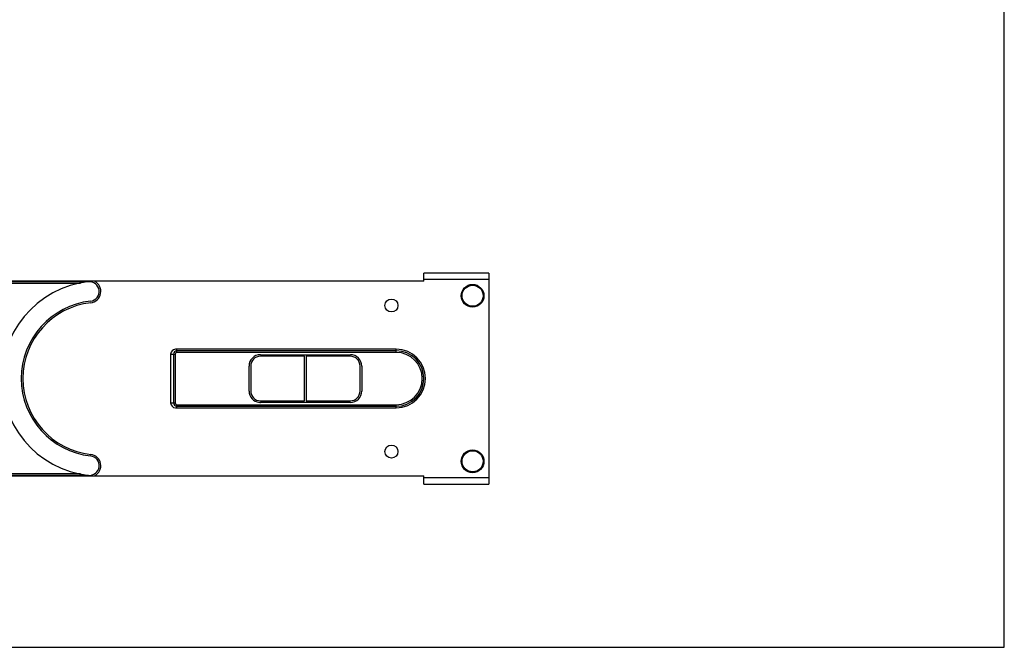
# Model space of a CAD drawing. Header units: millimetres. Extents: x 0 to 559, y 0 to 432.
# Tile 9 of 18: x 256 to 559, y 0 to 193. Entities that reach past the tile are written whole.
import ezdxf

# ---------------------------------------------------------------- set-up
doc = ezdxf.new("R2010")
doc.units = ezdxf.units.MM
doc.header["$LTSCALE"] = 30.734
doc.layers.get('0').update_dxf_attribs({"linetype": 'CONTINUOUS'})
doc.layers.add('02___PRT_ALL_AXES', color=7, linetype='CONTINUOUS')
doc.layers.add('03___PRT_ALL_CURVES', color=7, linetype='CONTINUOUS')

msp = doc.modelspace()

# ---------------------------------------------------------------- linework, layer by layer
at = {"color": 7, "linetype": 'CONTINUOUS'}
for p, q in [((558.8, 0), (558.8, 431.8)), ((400.038, 115.304), (380.038, 115.304)), ((380.038, 112.804), (380.038, 115.304)), ((400.038, 115.304), (400.038, 50.304)), ((135.539, 112.931), (380.038, 112.931)), ((145.038, 112.686), (276.704, 112.686)), ((380.038, 112.804), (280.038, 112.804)), ((400.038, 113.304), (380.038, 113.304)), ((145.038, 112.186), (274.309, 112.186)), ((371.538, 91.804), (303.538, 91.804)), ((303.988, 90.854), (303.988, 91.804)), ((371.488, 91.344), (303.988, 91.344)), ((371.488, 90.854), (371.488, 91.804)), ((302.038, 90.304), (303.437, 90.304)), ((302.038, 90.304), (302.038, 75.304)), ((302.947, 90.304), (302.947, 75.304)), ((303.437, 90.304), (303.437, 75.304)), ((371.488, 90.854), (303.988, 90.854)), ((329.688, 90.154), (357.388, 90.154)), ((343.288, 89.654), (329.688, 89.654)), ((343.288, 75.954), (343.288, 89.654)), ((357.388, 89.654), (343.788, 89.654)), ((343.788, 89.654), (343.788, 75.954)), ((326.188, 78.954), (326.188, 86.654)), ((326.688, 86.654), (326.688, 78.954)), ((360.388, 78.954), (360.388, 86.654)), ((360.888, 86.654), (360.888, 78.954)), ((329.688, 75.954), (343.288, 75.954)), ((343.788, 75.954), (357.388, 75.954)), ((302.038, 75.304), (303.437, 75.304)), ((303.538, 73.804), (371.538, 73.804)), ((303.988, 74.753), (371.488, 74.753)), ((303.988, 73.804), (303.988, 74.753)), ((303.988, 74.264), (371.488, 74.264)), ((329.359, 75.469), (329.375, 75.454)), ((329.658, 75.454), (329.375, 75.454)), ((357.388, 75.454), (329.688, 75.454)), ((371.488, 73.804), (371.488, 74.753)), ((380.038, 52.677), (135.539, 52.677)), ((274.309, 53.422), (145.038, 53.422)), ((276.704, 52.922), (145.038, 52.922)), ((280.038, 52.804), (380.038, 52.804)), ((380.038, 50.304), (380.038, 52.804)), ((380.038, 52.304), (400.038, 52.304)), ((380.038, 50.304), (400.038, 50.304)), ((0, 0), (558.8, 0))]:
    msp.add_line(p, q, dxfattribs=at)
at = {"color": 2, "linetype": 'CONTINUOUS'}
msp.add_line((270.367, 60.86), (270.378, 60.872), dxfattribs=at)
at = {"color": 7, "linetype": 'CONTINUOUS'}
for centre, radius, start, end in [((280.038, 82.804), 30, 90, 270), ((277.038, 109.637), 3, 276.37937, 96.37937), ((280.038, 82.804), 24, 96.37937, 263.62063), ((303.538, 90.304), 1.5, 90, 180), ((303.988, 90.304), 1.04, 90, 180), ((371.488, 82.804), 8.54, 270, 90), ((371.538, 82.804), 9, 270, 90), ((303.988, 90.304), 0.551, 90, 180), ((329.688, 86.654), 3.5, 90, 180), ((329.688, 86.654), 3, 90, 180), ((357.388, 86.654), 3.5, 359.96922, 90.03087), ((357.388, 86.654), 3, 0, 90), ((371.488, 82.804), 8.051, 270, 90), ((329.688, 78.954), 3.5, 180, 264.61546), ((329.688, 78.954), 3, 180, 270), ((357.388, 78.954), 3.5, 270, 360), ((357.388, 78.954), 3, 270, 360), ((303.538, 75.304), 1.5, 180, 270), ((303.988, 75.304), 1.04, 180, 270), ((303.988, 75.304), 0.551, 180, 270), ((329.688, 78.954), 3.5, 265.06559, 265.28973), ((329.688, 78.954), 3.5, 269.50588, 270), ((277.038, 55.971), 3, 263.62063, 83.62063)]:
    msp.add_arc(centre, radius, start, end, dxfattribs=at)
at = {"layer": '02___PRT_ALL_AXES', "color": 7, "linetype": 'CONTINUOUS'}
for centre, radius in [((395.038, 108.304), 3.25), ((370.038, 105.304), 2), ((370.038, 60.304), 2), ((395.038, 57.304), 3.25)]:
    msp.add_circle(centre, radius, dxfattribs=at)
at = {"layer": '03___PRT_ALL_CURVES', "color": 4, "linetype": 'CONTINUOUS'}
for centre in [(395.038, 108.304), (395.038, 57.304)]:
    msp.add_circle(centre, 3.5, dxfattribs=at)
for centre, radius, start, end in [((277.038, 109.637), 3.5, 276.37937, 63.5139), ((280.038, 82.804), 23.5, 96.37937, 263.62063), ((277.038, 55.971), 3.5, 296.4861, 83.62063)]:
    msp.add_arc(centre, radius, start, end, dxfattribs=at)

doc.saveas('drawing.dxf')
